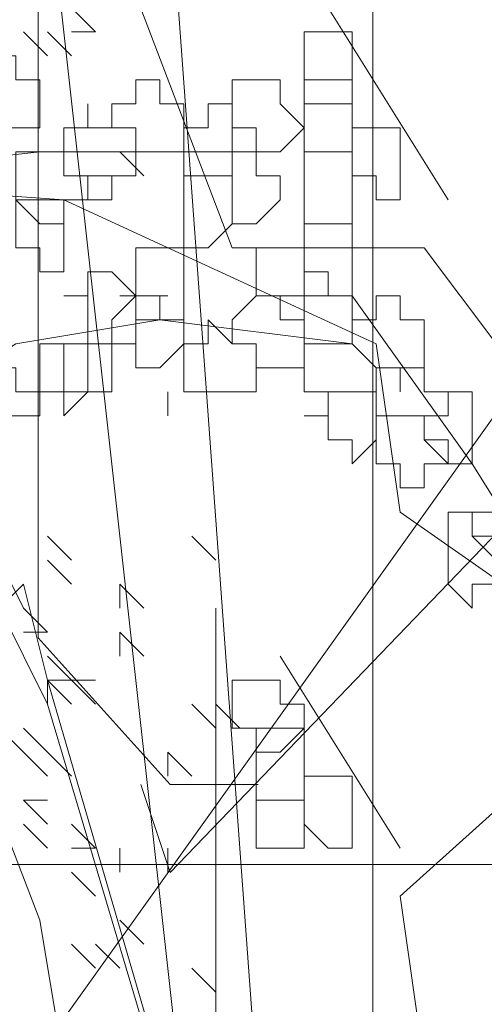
# Model space of a CAD drawing. Header units: millimetres. Extents: x 14400 to 93787, y -21104 to 39413.
# Tile 49 of 256: x 23478.29 to 23481.49, y 9755.82 to 9762.6. Entities that reach past the tile are written whole.
import ezdxf

# ---------------------------------------------------------------- set-up
doc = ezdxf.new("R2010")
doc.units = ezdxf.units.MM
doc.layers.add('_MODUS - zielen', color=66, linetype='Continuous', lineweight=9)
doc.layers.add('Hatch', color=4, linetype='Continuous', lineweight=5)

msp = doc.modelspace()

# ---------------------------------------------------------------- hatches: boundary and pattern name
at = {"layer": 'Hatch', "ltscale": 2, "true_color": 0xc7c7c7}
h = msp.add_hatch(dxfattribs=at)
h.set_pattern_fill('GRATE', color=9, scale=7, angle=90)
h.paths.add_polyline_path([(23182.90184, 9824.23322), (23670.94642, 9824.23322), (23670.94642, 9747.23322), (23182.90184, 9747.23322)])

# ---------------------------------------------------------------- linework, layer by layer
at = {"layer": '_MODUS - zielen', "transparency": 33554687}
for points in [[(23479.75102, 9761.03309), (23478.42731, 9764.50782), (23478.26185, 9766.16246), (23478.75824, 9767.98255), (23479.58555, 9769.30626), (23480.24741, 9770.9609), (23480.41287, 9774.27017)], [(23480.53748, 9768.04738), (23480.73945, 9766.83451), (23478.41521, 9763.80284), (23478.41521, 9758.34543), (23479.32461, 9757.33478), (23479.93052, 9757.33478)], [(23483.77099, 9768.04738), (23485.7928, 9765.41966), (23484.37795, 9761.98353), (23479.32461, 9756.72835), (23479.12264, 9757.33478)], [(23478.14987, 9766.49338), (23479.96997, 9750.1125), (23479.96997, 9750.1125)], [(23478.14987, 9766.49338), (23479.96997, 9750.1125), (23479.96997, 9750.1125)], [(23479.30811, 9763.6805), (23480.3009, 9750.1125), (23480.3009, 9750.1125)], [(23478.81172, 9762.52226), (23478.64626, 9762.68772), (23478.64626, 9762.68772)], [(23478.81172, 9762.52226), (23478.64626, 9762.68772), (23478.64626, 9762.68772)], [(23480.41287, 9762.68772), (23481.24019, 9761.36402), (23481.24019, 9761.36402)], [(23478.4808, 9762.3568), (23478.31533, 9762.52226), (23478.31533, 9762.52226)], [(23478.64626, 9762.3568), (23478.4808, 9762.52226), (23478.4808, 9762.52226)], [(23478.81172, 9762.52226), (23478.64626, 9762.52226), (23478.64626, 9762.52226)], [(23478.81172, 9762.52226), (23478.64626, 9762.52226), (23478.64626, 9762.52226)], [(23487.26733, 9760.11077), (23482.61885, 9755.25979), (23478.77825, 9754.04718), (23477.97037, 9754.85559), (23482.01294, 9760.51497), (23485.44854, 9761.32351), (23487.26733, 9762.33416), (23487.26733, 9760.11077)], [(23479.91648, 9761.69494), (23478.42731, 9761.69494), (23476.93814, 9761.52948)], [(23479.14265, 9761.52948), (23478.97719, 9761.69494), (23478.97719, 9761.69494)], [(23476.27629, 9761.52948), (23478.59277, 9761.36402), (23480.7438, 9760.37124)], [(23479.75102, 9761.03309), (23481.07473, 9761.03309), (23481.07473, 9761.03309)], [(23481.07473, 9761.03309), (23482.06751, 9759.70938), (23482.89482, 9758.38567)], [(23479.14265, 9760.70216), (23478.97719, 9760.70216), (23478.97719, 9760.70216)], [(23479.30811, 9760.70216), (23479.14265, 9760.70216), (23479.14265, 9760.70216)], [(23479.30811, 9760.70216), (23479.14265, 9760.70216), (23479.14265, 9760.70216)], [(23480.57834, 9760.70216), (23481.40565, 9759.54392), (23482.23297, 9758.22021)], [(23479.25463, 9760.5367), (23478.26185, 9760.37124), (23476.11082, 9759.04753)], [(23480.57834, 9760.37124), (23479.25463, 9760.5367), (23479.25463, 9760.5367)], [(23480.7438, 9760.37124), (23480.90926, 9759.21299), (23482.5639, 9758.05475), (23483.39121, 9756.56558)], [(23479.30811, 9759.87485), (23479.30811, 9760.04031), (23479.30811, 9760.04031)], [(23479.42009, 9751.60167), (23479.25463, 9753.58723), (23478.59277, 9755.40733), (23478.42731, 9756.40011), (23477.59999, 9758.55114), (23476.27629, 9758.7166), (23475.2835, 9759.54392)], [(23479.42009, 9751.60167), (23479.42009, 9752.42899), (23480.90926, 9753.91816), (23481.07473, 9755.40733), (23480.90926, 9756.56558), (23482.5639, 9758.05475), (23483.06029, 9759.54392), (23484.38399, 9759.54392)], [(23478.64626, 9758.88206), (23478.4808, 9759.04753), (23478.4808, 9759.04753)], [(23479.63904, 9758.88206), (23479.47358, 9759.04753), (23479.47358, 9759.04753)], [(23479.63904, 9758.88206), (23479.47358, 9759.04753), (23479.47358, 9759.04753)], [(23479.63904, 9758.88206), (23479.47358, 9759.04753), (23479.47358, 9759.04753)], [(23479.63904, 9758.88206), (23479.47358, 9759.04753), (23479.47358, 9759.04753)], [(23479.63904, 9758.88206), (23479.47358, 9759.04753), (23479.47358, 9759.04753)], [(23479.63904, 9758.88206), (23479.47358, 9759.04753), (23479.47358, 9759.04753)], [(23479.63904, 9758.88206), (23479.47358, 9759.04753), (23479.47358, 9759.04753)], [(23479.63904, 9758.88206), (23479.47358, 9759.04753), (23479.47358, 9759.04753)], [(23479.63904, 9758.88206), (23479.47358, 9759.04753), (23479.47358, 9759.04753)], [(23479.63904, 9758.88206), (23479.47358, 9759.04753), (23479.47358, 9759.04753)], [(23479.63904, 9758.88206), (23479.47358, 9759.04753), (23479.47358, 9759.04753)], [(23479.63904, 9758.88206), (23479.47358, 9759.04753), (23479.47358, 9759.04753)], [(23478.14987, 9758.88206), (23478.31533, 9758.55114), (23478.31533, 9758.55114)], [(23478.64626, 9758.7166), (23478.4808, 9758.88206), (23478.4808, 9758.88206)], [(23478.14987, 9758.55114), (23478.31533, 9758.7166), (23478.4808, 9758.05475), (23478.4808, 9757.88928)], [(23479.14265, 9758.55114), (23478.97719, 9758.7166), (23478.97719, 9758.7166)], [(23479.14265, 9758.55114), (23478.97719, 9758.7166), (23478.97719, 9758.7166)], [(23479.14265, 9758.55114), (23478.97719, 9758.7166), (23478.97719, 9758.7166)], [(23478.97719, 9758.55114), (23478.97719, 9758.7166), (23478.97719, 9758.7166)], [(23479.14265, 9758.55114), (23478.97719, 9758.7166), (23478.97719, 9758.7166)], [(23478.14987, 9758.55114), (23478.4808, 9757.88928), (23478.4808, 9757.88928)], [(23478.4808, 9758.38567), (23478.31533, 9758.55114), (23478.31533, 9758.55114)], [(23478.4808, 9758.38567), (23478.31533, 9758.55114), (23478.31533, 9758.55114)], [(23479.63904, 9758.55114), (23479.63904, 9754.91094), (23479.63904, 9754.91094)], [(23478.4808, 9758.38567), (23478.31533, 9758.38567), (23478.31533, 9758.38567)], [(23479.14265, 9758.22021), (23478.97719, 9758.38567), (23478.97719, 9758.38567)], [(23478.97719, 9758.22021), (23478.97719, 9758.38567), (23478.97719, 9758.38567)], [(23479.14265, 9758.22021), (23478.97719, 9758.38567), (23478.97719, 9758.38567)], [(23478.64626, 9758.05475), (23478.4808, 9758.22021), (23478.4808, 9758.22021)], [(23480.08194, 9758.22021), (23480.90926, 9756.8965), (23480.90926, 9756.8965)], [(23478.64626, 9758.05475), (23478.4808, 9758.05475), (23478.4808, 9758.05475)], [(23478.64626, 9758.05475), (23478.4808, 9758.05475), (23478.4808, 9758.05475)], [(23478.64626, 9757.88928), (23478.4808, 9758.05475), (23478.4808, 9758.05475)], [(23478.64626, 9757.88928), (23478.4808, 9758.05475), (23478.4808, 9758.05475)], [(23478.4808, 9758.05475), (23480.79729, 9750.1125), (23480.79729, 9750.1125)], [(23478.81172, 9758.05475), (23478.64626, 9758.05475), (23478.64626, 9758.05475)], [(23478.81172, 9757.88928), (23478.64626, 9758.05475), (23478.64626, 9758.05475)], [(23478.4808, 9757.88928), (23480.79729, 9750.1125), (23480.79729, 9750.1125)], [(23479.63904, 9757.72382), (23479.47358, 9757.88928), (23479.47358, 9757.88928)], [(23479.63904, 9757.72382), (23479.47358, 9757.88928), (23479.47358, 9757.88928)], [(23479.63904, 9757.72382), (23479.47358, 9757.88928), (23479.47358, 9757.88928)], [(23479.63904, 9757.72382), (23479.47358, 9757.88928), (23479.47358, 9757.88928)], [(23479.63904, 9757.72382), (23479.47358, 9757.88928), (23479.47358, 9757.88928)], [(23479.63904, 9757.72382), (23479.47358, 9757.88928), (23479.47358, 9757.88928)], [(23479.63904, 9757.72382), (23479.47358, 9757.88928), (23479.47358, 9757.88928)], [(23479.80451, 9757.72382), (23479.63904, 9757.88928), (23479.63904, 9757.88928)], [(23479.80451, 9757.72382), (23479.63904, 9757.88928), (23479.63904, 9757.88928)], [(23478.31533, 9757.55836), (23478.14987, 9757.72382), (23478.14987, 9757.72382)], [(23478.4808, 9757.55836), (23478.31533, 9757.72382), (23478.31533, 9757.72382)], [(23478.4808, 9757.55836), (23478.31533, 9757.72382), (23478.31533, 9757.72382)], [(23478.4808, 9757.55836), (23478.31533, 9757.72382), (23478.31533, 9757.72382)], [(23478.4808, 9757.55836), (23478.31533, 9757.72382), (23478.31533, 9757.72382)], [(23478.4808, 9757.55836), (23478.31533, 9757.72382), (23478.31533, 9757.72382)], [(23478.4808, 9757.55836), (23478.31533, 9757.72382), (23478.31533, 9757.72382)], [(23478.4808, 9757.55836), (23478.31533, 9757.72382), (23478.31533, 9757.72382)], [(23478.4808, 9757.55836), (23478.31533, 9757.72382), (23478.31533, 9757.72382)], [(23478.4808, 9757.39289), (23478.31533, 9757.55836), (23478.31533, 9757.55836)], [(23478.4808, 9757.39289), (23478.31533, 9757.55836), (23478.31533, 9757.55836)], [(23478.4808, 9757.39289), (23478.31533, 9757.55836), (23478.31533, 9757.55836)], [(23478.4808, 9757.39289), (23478.31533, 9757.55836), (23478.31533, 9757.55836)], [(23478.4808, 9757.39289), (23478.31533, 9757.55836), (23478.31533, 9757.55836)], [(23478.4808, 9757.39289), (23478.31533, 9757.55836), (23478.31533, 9757.55836)], [(23478.4808, 9757.39289), (23478.31533, 9757.55836), (23478.31533, 9757.55836)], [(23478.4808, 9757.39289), (23478.31533, 9757.55836), (23478.31533, 9757.55836)], [(23478.4808, 9757.39289), (23478.31533, 9757.55836), (23478.31533, 9757.55836)], [(23478.4808, 9757.39289), (23478.31533, 9757.55836), (23478.31533, 9757.55836)], [(23478.4808, 9757.39289), (23478.31533, 9757.55836), (23478.31533, 9757.55836)], [(23478.4808, 9757.39289), (23478.31533, 9757.55836), (23478.31533, 9757.55836)], [(23478.4808, 9757.39289), (23478.31533, 9757.55836), (23478.31533, 9757.55836)], [(23478.4808, 9757.39289), (23478.31533, 9757.55836), (23478.31533, 9757.55836)], [(23478.64626, 9757.39289), (23478.4808, 9757.55836), (23478.4808, 9757.55836)], [(23479.30811, 9757.39289), (23479.30811, 9757.55836), (23479.30811, 9757.55836)], [(23479.47358, 9757.39289), (23479.30811, 9757.55836), (23479.30811, 9757.55836)], [(23479.30811, 9757.39289), (23479.30811, 9757.55836), (23479.30811, 9757.55836)], [(23478.4808, 9757.22743), (23478.31533, 9757.22743), (23478.31533, 9757.22743)], [(23478.4808, 9757.06197), (23478.31533, 9757.22743), (23478.31533, 9757.22743)], [(23478.4808, 9757.22743), (23478.31533, 9757.22743), (23478.31533, 9757.22743)], [(23478.4808, 9757.06197), (23478.31533, 9757.22743), (23478.31533, 9757.22743)], [(23478.4808, 9756.8965), (23478.31533, 9757.06197), (23478.31533, 9757.06197)], [(23478.81172, 9756.8965), (23478.64626, 9757.06197), (23478.64626, 9757.06197)], [(23478.81172, 9756.8965), (23478.64626, 9756.8965), (23478.64626, 9756.8965)], [(23478.97719, 9756.73104), (23478.97719, 9756.8965), (23478.97719, 9756.8965)], [(23478.97719, 9756.73104), (23478.97719, 9756.8965), (23478.97719, 9756.8965)], [(23478.97719, 9756.73104), (23478.97719, 9756.8965), (23478.97719, 9756.8965)], [(23478.97719, 9756.73104), (23478.97719, 9756.8965), (23478.97719, 9756.8965)], [(23478.97719, 9756.73104), (23478.97719, 9756.8965), (23478.97719, 9756.8965)], [(23478.97719, 9756.73104), (23478.97719, 9756.8965), (23478.97719, 9756.8965)], [(23478.97719, 9756.73104), (23478.97719, 9756.8965), (23478.97719, 9756.8965)], [(23478.97719, 9756.73104), (23478.97719, 9756.8965), (23478.97719, 9756.8965)], [(23478.97719, 9756.73104), (23478.97719, 9756.8965), (23478.97719, 9756.8965)], [(23479.30811, 9756.73104), (23479.30811, 9756.8965), (23479.30811, 9756.8965)], [(23478.81172, 9756.56558), (23478.64626, 9756.73104), (23478.64626, 9756.73104)], [(23478.81172, 9756.56558), (23478.64626, 9756.73104), (23478.64626, 9756.73104)], [(23478.81172, 9756.56558), (23478.64626, 9756.73104), (23478.64626, 9756.73104)], [(23479.14265, 9756.23465), (23478.97719, 9756.40011), (23478.97719, 9756.40011)], [(23479.14265, 9756.23465), (23478.97719, 9756.40011), (23478.97719, 9756.40011)], [(23479.14265, 9756.23465), (23478.97719, 9756.40011), (23478.97719, 9756.40011)], [(23478.81172, 9756.06919), (23478.64626, 9756.23465), (23478.64626, 9756.23465)], [(23478.97719, 9756.06919), (23478.81172, 9756.23465), (23478.81172, 9756.23465)], [(23479.63904, 9755.90372), (23479.47358, 9756.06919), (23479.47358, 9756.06919)], [(23479.63904, 9755.90372), (23479.47358, 9756.06919), (23479.47358, 9756.06919)], [(23479.63904, 9755.90372), (23479.47358, 9756.06919), (23479.47358, 9756.06919)]]:
    msp.add_lwpolyline(points, dxfattribs=at)
for points in [[(23480.24741, 9762.52226), (23480.24741, 9762.52226), (23480.24741, 9762.3568), (23480.24741, 9762.19133), (23480.24741, 9762.19133), (23480.24741, 9762.02587), (23480.41287, 9762.02587), (23480.57834, 9762.02587), (23480.57834, 9762.19133), (23480.57834, 9762.19133), (23480.57834, 9762.3568), (23480.57834, 9762.52226), (23480.41287, 9762.52226)], [(23478.09638, 9762.3568), (23478.09638, 9762.19133), (23477.93092, 9762.19133), (23477.93092, 9762.19133), (23477.93092, 9762.02587), (23477.93092, 9761.86041), (23478.09638, 9761.86041), (23478.09638, 9761.86041), (23478.26185, 9761.86041), (23478.26185, 9761.86041), (23478.26185, 9761.86041), (23478.42731, 9761.86041), (23478.42731, 9762.02587), (23478.42731, 9762.19133), (23478.26185, 9762.19133), (23478.26185, 9762.19133), (23478.26185, 9762.19133), (23478.26185, 9762.3568)], [(23479.08916, 9762.19133), (23479.08916, 9762.02587), (23478.9237, 9762.02587), (23478.9237, 9761.86041), (23479.08916, 9761.86041), (23479.08916, 9761.69494), (23479.08916, 9761.69494), (23479.25463, 9761.69494), (23479.42009, 9761.69494), (23479.42009, 9761.86041), (23479.42009, 9761.86041), (23479.42009, 9762.02587), (23479.25463, 9762.02587), (23479.25463, 9762.19133)], [(23479.91648, 9762.19133), (23479.75102, 9762.19133), (23479.75102, 9762.02587), (23479.75102, 9761.86041), (23479.75102, 9761.86041), (23479.91648, 9761.86041), (23479.91648, 9761.69494), (23479.91648, 9761.69494), (23480.08194, 9761.69494), (23480.24741, 9761.86041), (23480.24741, 9761.86041), (23480.08194, 9762.02587), (23480.08194, 9762.19133)], [(23480.24741, 9762.19133), (23480.24741, 9762.02587), (23480.24741, 9761.86041), (23480.24741, 9761.86041), (23480.24741, 9761.86041), (23480.24741, 9761.69494), (23480.41287, 9761.69494), (23480.57834, 9761.69494), (23480.57834, 9761.69494), (23480.57834, 9761.86041), (23480.57834, 9761.86041), (23480.57834, 9762.02587), (23480.57834, 9762.02587), (23480.57834, 9762.19133), (23480.41287, 9762.19133)], [(23478.75824, 9761.86041), (23478.59277, 9761.86041), (23478.59277, 9761.86041), (23478.59277, 9761.69494), (23478.59277, 9761.52948), (23478.75824, 9761.52948), (23478.75824, 9761.52948), (23478.75824, 9761.52948), (23478.9237, 9761.52948), (23478.9237, 9761.52948), (23479.08916, 9761.52948), (23479.08916, 9761.69494), (23479.08916, 9761.86041), (23478.9237, 9761.86041), (23478.9237, 9761.86041), (23478.75824, 9761.86041), (23478.75824, 9762.02587), (23478.75824, 9762.02587)], [(23479.58555, 9761.86041), (23479.42009, 9761.86041), (23479.42009, 9761.86041), (23479.42009, 9761.69494), (23479.42009, 9761.52948), (23479.58555, 9761.52948), (23479.58555, 9761.52948), (23479.75102, 9761.52948), (23479.75102, 9761.52948), (23479.75102, 9761.52948), (23479.75102, 9761.69494), (23479.75102, 9761.86041), (23479.75102, 9761.86041), (23479.75102, 9761.86041), (23479.75102, 9762.02587), (23479.58555, 9762.02587)], [(23478.75824, 9761.86041), (23478.75824, 9761.86041), (23478.59277, 9761.86041), (23478.59277, 9761.69494), (23478.59277, 9761.52948), (23478.75824, 9761.52948), (23478.75824, 9761.52948), (23478.75824, 9761.52948), (23478.75824, 9761.36402), (23478.9237, 9761.36402), (23478.9237, 9761.52948), (23479.08916, 9761.52948), (23479.08916, 9761.52948), (23479.08916, 9761.69494), (23479.08916, 9761.86041), (23478.9237, 9761.86041), (23478.9237, 9761.86041)], [(23480.7438, 9761.86041), (23480.57834, 9761.86041), (23480.57834, 9761.69494), (23480.57834, 9761.52948), (23480.57834, 9761.52948), (23480.7438, 9761.52948), (23480.7438, 9761.36402), (23480.90926, 9761.36402), (23480.90926, 9761.36402), (23480.90926, 9761.52948), (23480.90926, 9761.52948), (23480.90926, 9761.69494), (23480.90926, 9761.86041), (23480.90926, 9761.86041)], [(23478.42731, 9761.69494), (23478.26185, 9761.69494), (23478.26185, 9761.52948), (23478.26185, 9761.52948), (23478.26185, 9761.36402), (23478.42731, 9761.19855), (23478.59277, 9761.19855), (23478.59277, 9761.19855), (23478.59277, 9761.36402), (23478.75824, 9761.36402), (23478.75824, 9761.52948), (23478.59277, 9761.52948), (23478.59277, 9761.69494), (23478.59277, 9761.69494)], [(23479.75102, 9761.69494), (23479.75102, 9761.69494), (23479.75102, 9761.52948), (23479.75102, 9761.52948), (23479.75102, 9761.36402), (23479.75102, 9761.36402), (23479.75102, 9761.19855), (23479.91648, 9761.19855), (23479.91648, 9761.19855), (23480.08194, 9761.36402), (23480.08194, 9761.52948), (23480.08194, 9761.52948), (23479.91648, 9761.52948), (23479.91648, 9761.69494), (23479.91648, 9761.69494)], [(23480.24741, 9761.69494), (23480.24741, 9761.52948), (23480.24741, 9761.52948), (23480.24741, 9761.52948), (23480.24741, 9761.36402), (23480.24741, 9761.36402), (23480.24741, 9761.19855), (23480.41287, 9761.19855), (23480.41287, 9761.19855), (23480.57834, 9761.19855), (23480.57834, 9761.19855), (23480.57834, 9761.36402), (23480.57834, 9761.52948), (23480.57834, 9761.52948), (23480.57834, 9761.52948), (23480.57834, 9761.69494), (23480.41287, 9761.69494)], [(23479.42009, 9761.52948), (23479.42009, 9761.52948), (23479.42009, 9761.36402), (23479.42009, 9761.19855), (23479.42009, 9761.19855), (23479.42009, 9761.19855), (23479.42009, 9761.03309), (23479.58555, 9761.03309), (23479.75102, 9761.19855), (23479.75102, 9761.19855), (23479.75102, 9761.36402), (23479.75102, 9761.52948), (23479.58555, 9761.52948), (23479.58555, 9761.52948)], [(23478.26185, 9761.36402), (23478.26185, 9761.19855), (23478.26185, 9761.19855), (23478.26185, 9761.19855), (23478.26185, 9761.03309), (23478.26185, 9761.03309), (23478.26185, 9761.03309), (23478.42731, 9761.03309), (23478.42731, 9760.86763), (23478.59277, 9760.86763), (23478.59277, 9761.03309), (23478.59277, 9761.03309), (23478.59277, 9761.03309), (23478.59277, 9761.19855), (23478.59277, 9761.19855), (23478.59277, 9761.36402), (23478.42731, 9761.36402)], [(23480.24741, 9761.19855), (23480.24741, 9761.19855), (23480.24741, 9761.03309), (23480.24741, 9761.03309), (23480.24741, 9760.86763), (23480.24741, 9760.70216), (23480.41287, 9760.70216), (23480.57834, 9760.70216), (23480.57834, 9760.86763), (23480.57834, 9760.86763), (23480.57834, 9761.03309), (23480.57834, 9761.03309), (23480.57834, 9761.19855), (23480.41287, 9761.19855)], [(23479.08916, 9761.03309), (23479.08916, 9761.03309), (23479.08916, 9761.03309), (23479.08916, 9760.86763), (23479.08916, 9760.70216), (23479.08916, 9760.70216), (23479.08916, 9760.70216), (23479.08916, 9760.5367), (23479.25463, 9760.5367), (23479.42009, 9760.5367), (23479.42009, 9760.70216), (23479.42009, 9760.70216), (23479.42009, 9760.70216), (23479.42009, 9760.86763), (23479.42009, 9760.86763), (23479.42009, 9761.03309), (23479.25463, 9761.03309), (23479.25463, 9761.03309)], [(23479.91648, 9761.03309), (23479.91648, 9761.03309), (23479.91648, 9761.03309), (23479.91648, 9760.86763), (23479.91648, 9760.70216), (23479.91648, 9760.70216), (23479.91648, 9760.70216), (23480.08194, 9760.70216), (23480.24741, 9760.70216), (23480.24741, 9760.70216), (23480.24741, 9760.86763), (23480.24741, 9761.03309), (23480.08194, 9761.03309)], [(23478.75824, 9760.86763), (23478.75824, 9760.70216), (23478.59277, 9760.70216), (23478.75824, 9760.70216), (23478.75824, 9760.5367), (23478.75824, 9760.37124), (23478.75824, 9760.37124), (23478.9237, 9760.37124), (23479.08916, 9760.37124), (23479.08916, 9760.5367), (23479.08916, 9760.70216), (23479.08916, 9760.70216), (23478.9237, 9760.86763)], [(23480.24741, 9760.86763), (23480.24741, 9760.86763), (23480.24741, 9760.70216), (23480.24741, 9760.70216), (23480.24741, 9760.5367), (23480.24741, 9760.37124), (23480.24741, 9760.37124), (23480.24741, 9760.37124), (23480.41287, 9760.37124), (23480.57834, 9760.37124), (23480.57834, 9760.5367), (23480.57834, 9760.70216), (23480.57834, 9760.70216), (23480.41287, 9760.70216), (23480.41287, 9760.86763)], [(23479.08916, 9760.70216), (23478.9237, 9760.5367), (23478.9237, 9760.37124), (23478.9237, 9760.37124), (23479.08916, 9760.37124), (23479.08916, 9760.20577), (23479.08916, 9760.20577), (23479.25463, 9760.20577), (23479.42009, 9760.37124), (23479.42009, 9760.37124), (23479.42009, 9760.5367), (23479.25463, 9760.5367), (23479.25463, 9760.70216)], [(23479.91648, 9760.70216), (23479.75102, 9760.5367), (23479.75102, 9760.37124), (23479.75102, 9760.37124), (23479.91648, 9760.37124), (23479.91648, 9760.20577), (23479.91648, 9760.20577), (23480.08194, 9760.20577), (23480.24741, 9760.20577), (23480.24741, 9760.37124), (23480.24741, 9760.37124), (23480.24741, 9760.5367), (23480.08194, 9760.5367), (23480.08194, 9760.70216)], [(23480.7438, 9760.70216), (23480.7438, 9760.5367), (23480.57834, 9760.5367), (23480.57834, 9760.37124), (23480.57834, 9760.37124), (23480.7438, 9760.20577), (23480.90926, 9760.20577), (23480.90926, 9760.04031), (23480.90926, 9760.04031), (23480.90926, 9760.20577), (23481.07473, 9760.20577), (23481.07473, 9760.37124), (23481.07473, 9760.37124), (23481.07473, 9760.5367), (23480.90926, 9760.5367), (23480.90926, 9760.70216), (23480.90926, 9760.70216)], [(23478.75824, 9760.37124), (23478.59277, 9760.37124), (23478.59277, 9760.37124), (23478.59277, 9760.20577), (23478.59277, 9760.04031), (23478.75824, 9760.04031), (23478.75824, 9760.04031), (23478.75824, 9760.04031), (23478.9237, 9760.04031), (23478.9237, 9760.04031), (23478.9237, 9760.20577), (23478.9237, 9760.37124), (23478.9237, 9760.37124), (23478.75824, 9760.37124), (23478.75824, 9760.5367)], [(23479.58555, 9760.37124), (23479.42009, 9760.37124), (23479.42009, 9760.37124), (23479.42009, 9760.20577), (23479.42009, 9760.04031), (23479.58555, 9760.04031), (23479.58555, 9760.04031), (23479.75102, 9760.04031), (23479.75102, 9760.04031), (23479.75102, 9760.04031), (23479.91648, 9760.04031), (23479.91648, 9760.20577), (23479.91648, 9760.37124), (23479.75102, 9760.37124), (23479.75102, 9760.37124), (23479.75102, 9760.37124), (23479.58555, 9760.5367)], [(23478.42731, 9760.37124), (23478.42731, 9760.37124), (23478.42731, 9760.20577), (23478.42731, 9760.04031), (23478.42731, 9760.04031), (23478.59277, 9760.04031), (23478.59277, 9759.87485), (23478.59277, 9759.87485), (23478.75824, 9760.04031), (23478.75824, 9760.04031), (23478.75824, 9760.20577), (23478.75824, 9760.37124), (23478.59277, 9760.37124), (23478.59277, 9760.37124), (23478.59277, 9760.37124)], [(23480.41287, 9760.37124), (23480.24741, 9760.37124), (23480.24741, 9760.37124), (23480.24741, 9760.20577), (23480.24741, 9760.04031), (23480.41287, 9760.04031), (23480.57834, 9760.04031), (23480.57834, 9760.04031), (23480.57834, 9760.04031), (23480.7438, 9760.04031), (23480.7438, 9760.20577), (23480.57834, 9760.37124), (23480.57834, 9760.37124), (23480.57834, 9760.37124)], [(23478.09638, 9760.20577), (23478.09638, 9760.04031), (23477.93092, 9760.04031), (23477.93092, 9760.04031), (23477.93092, 9759.87485), (23478.09638, 9759.87485), (23478.09638, 9759.87485), (23478.26185, 9759.87485), (23478.26185, 9759.87485), (23478.42731, 9759.87485), (23478.42731, 9759.87485), (23478.42731, 9760.04031), (23478.26185, 9760.04031), (23478.26185, 9760.20577), (23478.26185, 9760.20577)], [(23480.90926, 9760.20577), (23480.7438, 9760.20577), (23480.7438, 9760.04031), (23480.7438, 9760.04031), (23480.7438, 9759.87485), (23480.90926, 9759.87485), (23480.90926, 9759.87485), (23480.90926, 9759.87485), (23481.07473, 9759.87485), (23481.07473, 9759.87485), (23481.24019, 9759.87485), (23481.24019, 9760.04031), (23481.07473, 9760.04031), (23481.07473, 9760.20577)], [(23480.41287, 9760.04031), (23480.41287, 9760.04031), (23480.41287, 9759.87485), (23480.24741, 9759.87485), (23480.41287, 9759.87485), (23480.41287, 9759.70938), (23480.57834, 9759.70938), (23480.57834, 9759.54392), (23480.57834, 9759.54392), (23480.7438, 9759.70938), (23480.7438, 9759.87485), (23480.7438, 9759.87485), (23480.7438, 9760.04031), (23480.57834, 9760.04031), (23480.57834, 9760.04031), (23480.57834, 9760.04031)], [(23481.24019, 9760.04031), (23481.24019, 9759.87485), (23481.07473, 9759.87485), (23481.07473, 9759.87485), (23481.07473, 9759.70938), (23481.24019, 9759.70938), (23481.24019, 9759.54392), (23481.24019, 9759.54392), (23481.24019, 9759.54392), (23481.40565, 9759.54392), (23481.40565, 9759.54392), (23481.40565, 9759.54392), (23481.40565, 9759.70938), (23481.40565, 9759.87485), (23481.40565, 9759.87485), (23481.40565, 9759.87485), (23481.40565, 9760.04031)], [(23480.90926, 9759.87485), (23480.7438, 9759.87485), (23480.7438, 9759.70938), (23480.7438, 9759.54392), (23480.7438, 9759.54392), (23480.90926, 9759.54392), (23480.90926, 9759.37845), (23480.90926, 9759.37845), (23481.07473, 9759.37845), (23481.07473, 9759.54392), (23481.24019, 9759.54392), (23481.24019, 9759.54392), (23481.07473, 9759.70938), (23481.07473, 9759.87485)], [(23481.24019, 9759.21299), (23481.24019, 9759.04753), (23481.24019, 9759.04753), (23481.24019, 9758.88206), (23481.24019, 9758.88206), (23481.24019, 9758.7166), (23481.24019, 9758.7166), (23481.40565, 9758.55114), (23481.40565, 9758.55114), (23481.40565, 9758.7166), (23481.57112, 9758.7166), (23481.57112, 9758.88206), (23481.57112, 9758.88206), (23481.40565, 9759.04753), (23481.40565, 9759.21299)], [(23481.57112, 9759.21299), (23481.57112, 9759.21299), (23481.40565, 9759.21299), (23481.40565, 9759.04753), (23481.57112, 9759.04753), (23481.57112, 9758.88206), (23481.57112, 9758.88206), (23481.73658, 9758.88206), (23481.73658, 9758.88206), (23481.90204, 9758.88206), (23481.90204, 9758.88206), (23481.90204, 9759.04753), (23481.90204, 9759.21299), (23481.90204, 9759.21299), (23481.73658, 9759.21299), (23481.73658, 9759.21299)], [(23479.91648, 9758.05475), (23479.75102, 9758.05475), (23479.75102, 9757.88928), (23479.75102, 9757.72382), (23479.91648, 9757.72382), (23479.91648, 9757.55836), (23479.91648, 9757.55836), (23480.08194, 9757.55836), (23480.24741, 9757.72382), (23480.24741, 9757.72382), (23480.24741, 9757.88928), (23480.08194, 9757.88928), (23480.08194, 9758.05475)], [(23479.91648, 9757.72382), (23479.91648, 9757.72382), (23479.91648, 9757.55836), (23479.91648, 9757.39289), (23479.91648, 9757.39289), (23479.91648, 9757.22743), (23479.91648, 9757.22743), (23480.08194, 9757.22743), (23480.24741, 9757.22743), (23480.24741, 9757.39289), (23480.24741, 9757.39289), (23480.24741, 9757.39289), (23480.24741, 9757.39289), (23480.24741, 9757.55836), (23480.24741, 9757.72382), (23480.08194, 9757.72382)], [(23480.24741, 9757.39289), (23480.24741, 9757.39289), (23480.24741, 9757.22743), (23480.24741, 9757.22743), (23480.24741, 9757.06197), (23480.41287, 9756.8965), (23480.57834, 9756.8965), (23480.57834, 9757.06197), (23480.57834, 9757.22743), (23480.57834, 9757.22743), (23480.57834, 9757.39289), (23480.57834, 9757.39289), (23480.41287, 9757.39289)], [(23479.91648, 9757.22743), (23479.91648, 9757.22743), (23479.91648, 9757.06197), (23479.91648, 9756.8965), (23479.91648, 9756.8965), (23480.08194, 9756.8965), (23480.24741, 9756.8965), (23480.24741, 9756.8965), (23480.24741, 9757.06197), (23480.24741, 9757.06197), (23480.24741, 9757.22743), (23480.24741, 9757.22743), (23480.08194, 9757.22743)]]:
    msp.add_lwpolyline(points, close=True, dxfattribs=at)

doc.saveas('drawing.dxf')
